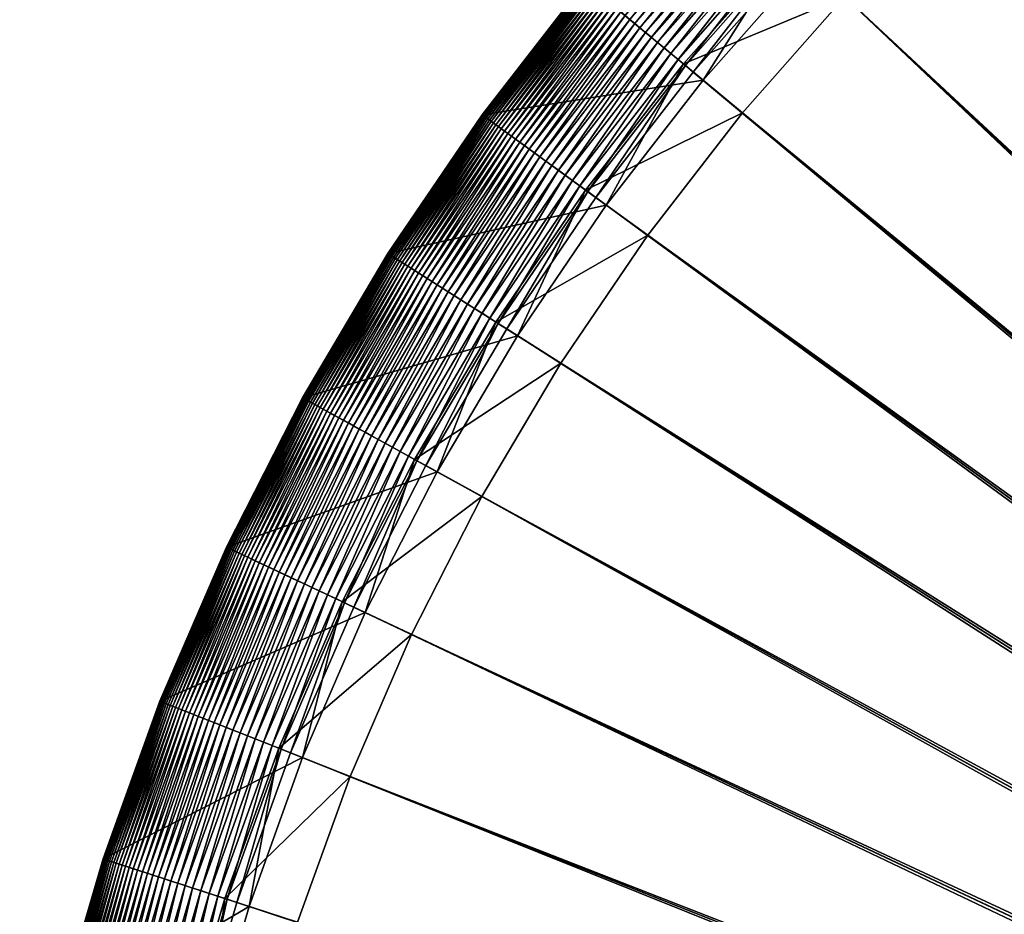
# Model space of a CAD drawing. Header units: millimetres. Extents: x -4.88 to 4.89, y -4.29 to 5.48.
# Tile 26 of 256: x -4.79 to -2.99, y 2 to 3.64. Entities that reach past the tile are written whole.
import ezdxf

# ---------------------------------------------------------------- set-up
doc = ezdxf.new("R2010")
doc.units = ezdxf.units.MM
doc.layers.get('0').update_dxf_attribs({"true_color": 0x5890e1})

msp = doc.modelspace()

# ---------------------------------------------------------------- meshes
at = {"color": 206, "true_color": 0x6c0888}
mesh = msp.add_polyface(dxfattribs=at)
corners = [(0.0065, 5.2189, 63.1119), (-0.0132, 0.9078, 63.1119), (-0.2839, 5.2098, 63.1119), (0.0065, 0.9084, 63.6463), (0.0065, 5.102, 63.6229), (-0.2766, 5.0931, 63.6229), (-0.0329, 0.906, 63.1119), (-0.5731, 5.1825, 63.1119), (-0.0132, 0.9078, 63.6463), (-0.5585, 5.0664, 63.6229), (-0.0524, 0.9029, 63.1119), (-0.8601, 5.137, 63.1119), (-0.0329, 0.906, 63.6463), (-0.8382, 5.0221, 63.6229), (-0.0716, 0.8986, 63.1119), (-1.1436, 5.0736, 63.1119), (-0.0524, 0.9029, 63.6463), (-1.1145, 4.9603, 63.6229), (-0.0906, 0.8931, 63.1119), (-1.4226, 4.9926, 63.1119), (-0.0716, 0.8986, 63.6463), (-1.3865, 4.8813, 63.6229), (-0.1092, 0.8864, 63.1119), (-1.696, 4.8942, 63.1119), (-0.0906, 0.8931, 63.6463), (-1.6529, 4.7854, 63.6229), (-0.1273, 0.8785, 63.1119), (-1.9626, 4.7788, 63.1119), (-0.1092, 0.8864, 63.6463), (-1.9128, 4.673, 63.6229), (-0.1449, 0.8696, 63.1119), (-2.2215, 4.6469, 63.1119), (-0.1273, 0.8785, 63.6463), (-2.1651, 4.5444, 63.6229), (-0.1618, 0.8595, 63.1119), (-2.4715, 4.499, 63.1119), (-0.1449, 0.8696, 63.6463), (-2.4089, 4.4002, 63.6229), (-2.491, 4.5297, 63.1136), (-2.7228, 4.3508, 63.1124), (-2.7332, 4.3652, 63.1136), (-2.4815, 4.5147, 63.1124), (-2.7118, 4.3357, 63.1119), (-0.1782, 0.8484, 63.1119), (-0.1618, 0.8595, 63.6463), (-2.6431, 4.2411, 63.6229), (-2.4841, 4.5188, 63.9738), (-2.7256, 4.3546, 63.9738), (-2.6981, 4.3168, 65.0173), (-2.824, 4.49, 63.183), (-2.8187, 4.4828, 63.174), (-3.0573, 4.2977, 63.174), (-2.813, 4.4749, 63.1655), (-3.0511, 4.2903, 63.1655), (-2.8069, 4.4666, 63.1575), (-3.0445, 4.2823, 63.1575), (-2.8004, 4.4577, 63.15), (-3.0375, 4.2738, 63.15), (-2.7936, 4.4482, 63.1432), (-3.03, 4.2648, 63.1432), (-2.7863, 4.4382, 63.1369), (-3.0221, 4.2552, 63.1369), (-2.7785, 4.4275, 63.1313), (-3.0137, 4.2451, 63.1313), (-2.7704, 4.4163, 63.1263), (-3.0049, 4.2344, 63.1263), (-2.7618, 4.4045, 63.122), (-2.9956, 4.2231, 63.122), (-2.7527, 4.392, 63.1185), (-2.9857, 4.2112, 63.1185), (-2.7432, 4.3789, 63.1157), (-2.9754, 4.1988, 63.1157), (-2.9646, 4.1857, 63.1136), (-2.9532, 4.172, 63.1124), (-2.9414, 4.1576, 63.1119), (-0.1938, 0.8363, 63.1119), (-0.1782, 0.8484, 63.6463), (-2.8668, 4.0675, 63.6229), (-2.9563, 4.1757, 63.9738), (-2.9265, 4.1396, 65.0173), (-2.8631, 4.5439, 65.23), (-3.1054, 4.3559, 65.23), (-0.2086, 0.8233, 63.1119), (-3.1593, 3.9655, 63.1119), (-0.1938, 0.8363, 63.6463), (-3.0792, 3.8802, 63.6229), (-0.2225, 0.8093, 63.1119), (-3.3647, 3.7601, 63.1119), (-0.2086, 0.8233, 63.6463), (-3.2795, 3.68, 63.6229), (-0.2356, 0.7945, 63.1119), (-3.5569, 3.5421, 63.1119), (-0.2225, 0.8093, 63.6463), (-3.4667, 3.4676, 63.6229), (-0.2477, 0.7789, 63.1119), (-3.7349, 3.3126, 63.1119), (-0.2356, 0.7945, 63.6463), (-3.6403, 3.2438, 63.6229)]
mesh.append_faces([[corners[k] for k in face] for face in [(0, 1, 2), (2, 6, 7), (7, 10, 11), (11, 14, 15), (15, 18, 19), (19, 22, 23), (23, 26, 27), (27, 30, 31), (31, 34, 35), (38, 39, 40), (41, 42, 39), (35, 43, 42), (37, 47, 45), (46, 48, 47), (66, 69, 67), (68, 71, 69), (70, 72, 71), (40, 73, 72), (39, 74, 73), (42, 75, 74), (45, 78, 77), (47, 79, 78), (48, 81, 79), (74, 82, 83), (83, 86, 87), (87, 90, 91), (91, 94, 95)]], dxfattribs={"vtx0": -1, "color": 206})
mesh.append_faces([[corners[k] for k in face] for face in [(3, 4, 5), (8, 5, 9), (12, 9, 13), (16, 13, 17), (20, 17, 21), (24, 21, 25), (28, 25, 29), (32, 29, 33), (36, 33, 37), (44, 37, 45), (37, 46, 47), (49, 50, 51), (50, 52, 53), (52, 54, 55), (54, 56, 57), (56, 58, 59), (58, 60, 61), (60, 62, 63), (62, 64, 65), (64, 66, 67), (66, 68, 69), (68, 70, 71), (70, 40, 72), (40, 39, 73), (39, 42, 74), (76, 45, 77), (45, 47, 78), (47, 48, 79), (48, 80, 81), (84, 77, 85), (88, 85, 89), (92, 89, 93), (96, 93, 97)]], dxfattribs={"vtx2": -1, "color": 206})
mesh = msp.add_polyface(dxfattribs=at)
corners = [(-0.0716, 0.8986, 63.6463), (-1.3865, 4.8813, 63.6229), (-0.0906, 0.8931, 63.6463), (-1.4226, 4.9926, 63.1119), (-0.0906, 0.8931, 63.1119), (-0.1092, 0.8864, 63.1119), (-1.6529, 4.7854, 63.6229), (-0.1092, 0.8864, 63.6463), (-1.696, 4.8942, 63.1119), (-0.1273, 0.8785, 63.1119), (-1.9128, 4.673, 63.6229), (-0.1273, 0.8785, 63.6463), (-1.9626, 4.7788, 63.1119), (-0.1449, 0.8696, 63.1119), (-2.1651, 4.5444, 63.6229), (-0.1449, 0.8696, 63.6463), (-2.2215, 4.6469, 63.1119), (-0.1618, 0.8595, 63.1119), (-2.4089, 4.4002, 63.6229), (-0.1618, 0.8595, 63.6463), (-2.4715, 4.499, 63.1119), (-0.1782, 0.8484, 63.1119), (-2.6431, 4.2411, 63.6229), (-0.1782, 0.8484, 63.6463), (-2.7118, 4.3357, 63.1119), (-0.1938, 0.8363, 63.1119), (-2.8668, 4.0675, 63.6229), (-0.1938, 0.8363, 63.6463), (-2.9414, 4.1576, 63.1119), (-0.2086, 0.8233, 63.1119), (-3.0792, 3.8802, 63.6229), (-0.2086, 0.8233, 63.6463), (-3.1593, 3.9655, 63.1119), (-0.2225, 0.8093, 63.1119), (-3.2795, 3.68, 63.6229), (-0.2225, 0.8093, 63.6463), (-3.3647, 3.7601, 63.1119), (-0.2356, 0.7945, 63.1119), (-3.4667, 3.4676, 63.6229), (-0.2356, 0.7945, 63.6463), (-3.5569, 3.5421, 63.1119), (-0.2477, 0.7789, 63.1119), (-3.6403, 3.2438, 63.6229), (-0.2477, 0.7789, 63.6463), (-3.7349, 3.3126, 63.1119), (-0.2588, 0.7626, 63.1119), (-3.8982, 3.0723, 63.1119), (-3.7995, 3.0096, 63.6229), (-0.2588, 0.7626, 63.6463), (-0.2688, 0.7456, 63.1119), (-4.0461, 2.8222, 63.1119), (-3.9436, 2.7659, 63.6229), (-0.2688, 0.7456, 63.6463), (-0.2778, 0.728, 63.1119), (-4.178, 2.5634, 63.1119), (-4.0722, 2.5136, 63.6229), (-0.2778, 0.728, 63.6463), (-0.2856, 0.7099, 63.1119), (-4.2934, 2.2967, 63.1119), (-4.1847, 2.2537, 63.6229), (-0.2856, 0.7099, 63.6463), (-0.2923, 0.6913, 63.1119), (-4.3918, 2.0234, 63.1119), (-4.2806, 1.9872, 63.6229), (-0.2923, 0.6913, 63.6463), (-0.2978, 0.6724, 63.1119), (-4.4729, 1.7444, 63.1119), (-4.3596, 1.7153, 63.6229), (-0.2978, 0.6724, 63.6463), (-0.3021, 0.6531, 63.1119), (-4.5363, 1.4608, 63.1119), (-4.4214, 1.4389, 63.6229), (-0.3021, 0.6531, 63.6463), (-0.3052, 0.6336, 63.1119), (-4.5817, 1.1739, 63.1119), (-4.4657, 1.1592, 63.6229), (-0.3052, 0.6336, 63.6463), (-0.3071, 0.614, 63.1119), (-4.4923, 0.8773, 63.6229), (-0.3071, 0.614, 63.6463), (-4.609, 0.8847, 63.1119), (-0.3077, 0.5943, 63.1119), (-4.5012, 0.5943, 63.6229), (-0.3077, 0.5943, 63.6463)]
mesh.append_faces([[corners[k] for k in face] for face in [(0, 1, 2), (2, 6, 7), (7, 10, 11), (11, 14, 15), (15, 18, 19), (19, 22, 23), (23, 26, 27), (27, 30, 31), (31, 34, 35), (35, 38, 39), (39, 42, 43), (44, 45, 46), (43, 47, 48), (46, 49, 50), (48, 51, 52), (50, 53, 54), (52, 55, 56), (54, 57, 58), (56, 59, 60), (58, 61, 62), (60, 63, 64), (62, 65, 66), (64, 67, 68), (66, 69, 70), (68, 71, 72), (70, 73, 74), (72, 75, 76), (76, 78, 79), (79, 82, 83)]], dxfattribs={"vtx0": -1, "color": 206})
mesh.append_faces([[corners[k] for k in face] for face in [(3, 4, 5), (8, 5, 9), (12, 9, 13), (16, 13, 17), (20, 17, 21), (24, 21, 25), (28, 25, 29), (32, 29, 33), (36, 33, 37), (40, 37, 41), (44, 41, 45), (43, 42, 47), (46, 45, 49), (48, 47, 51), (50, 49, 53), (52, 51, 55), (54, 53, 57), (56, 55, 59), (58, 57, 61), (60, 59, 63), (62, 61, 65), (64, 63, 67), (66, 65, 69), (68, 67, 71), (70, 69, 73), (72, 71, 75), (74, 73, 77), (76, 75, 78), (80, 77, 81), (79, 78, 82)]], dxfattribs={"vtx2": -1, "color": 206})
mesh = msp.add_polyface(dxfattribs=at)
corners = [(-3.0792, 3.8802, 63.6229), (-3.3818, 3.7761, 63.9738), (-3.2795, 3.68, 63.6229), (-3.1753, 3.9826, 63.9738), (-3.3477, 3.7441, 65.0173), (-3.5504, 3.9344, 63.3333), (-3.7517, 3.7033, 63.3203), (-3.7531, 3.7045, 63.3333), (-3.5491, 3.9332, 63.3203), (-3.75, 3.7019, 63.3074), (-3.5475, 3.9316, 63.3074), (-3.7479, 3.7002, 63.2947), (-3.5455, 3.9298, 63.2947), (-3.7454, 3.6981, 63.2822), (-3.5431, 3.9276, 63.2822), (-3.7425, 3.6957, 63.2699), (-3.5404, 3.925, 63.2699), (-3.7392, 3.693, 63.2579), (-3.5373, 3.9221, 63.2579), (-3.7355, 3.6899, 63.2461), (-3.5338, 3.9188, 63.2461), (-3.7314, 3.6865, 63.2347), (-3.5298, 3.9151, 63.2347), (-3.5255, 3.911, 63.2236), (-3.7268, 3.6827, 63.2236), (-3.5207, 3.9066, 63.2128), (-3.7218, 3.6786, 63.2128), (-3.5156, 3.9017, 63.2025), (-3.7163, 3.674, 63.2025), (-3.5099, 3.8964, 63.1925), (-3.7103, 3.6691, 63.1925), (-3.5038, 3.8907, 63.183), (-3.7039, 3.6637, 63.183), (-3.4973, 3.8845, 63.174), (-3.6969, 3.658, 63.174), (-3.4902, 3.8779, 63.1655), (-3.6895, 3.6519, 63.1655), (-3.4827, 3.8708, 63.1575), (-3.6815, 3.6453, 63.1575), (-3.4747, 3.8633, 63.15), (-3.6731, 3.6382, 63.15), (-3.4661, 3.8553, 63.1432), (-3.664, 3.6308, 63.1432), (-3.4571, 3.8468, 63.1369), (-3.6545, 3.6229, 63.1369), (-3.4475, 3.8378, 63.1313), (-3.6443, 3.6145, 63.1313), (-3.4374, 3.8283, 63.1263), (-3.6336, 3.6056, 63.1263), (-3.4267, 3.8182, 63.122), (-3.6224, 3.5963, 63.122), (-3.4155, 3.8077, 63.1185), (-3.6105, 3.5865, 63.1185), (-3.4037, 3.7966, 63.1157), (-3.598, 3.5762, 63.1157), (-3.3913, 3.785, 63.1136), (-3.5849, 3.5653, 63.1136), (-3.3783, 3.7728, 63.1124), (-3.5712, 3.554, 63.1124), (-3.3647, 3.7601, 63.1119), (-3.5569, 3.5421, 63.1119), (-3.5749, 3.5571, 63.9738), (-3.4667, 3.4676, 63.6229), (-3.5388, 3.5272, 65.0173), (-3.5523, 3.9362, 65.23), (-3.7552, 3.7062, 65.23), (-3.7912, 3.3535, 63.1185), (-3.7781, 3.344, 63.1157), (-3.7644, 3.334, 63.1136), (-3.75, 3.3235, 63.1124), (-3.7349, 3.3126, 63.1119), (-3.716, 3.2988, 65.0173)]
mesh.append_faces([[corners[k] for k in face] for face in [(0, 1, 2), (3, 4, 1), (5, 6, 7), (8, 9, 6), (10, 11, 9), (12, 13, 11), (14, 15, 13), (16, 17, 15), (18, 19, 17), (20, 21, 19), (22, 24, 21), (23, 26, 24), (25, 28, 26), (27, 30, 28), (29, 32, 30), (31, 34, 32), (33, 36, 34), (35, 38, 36), (37, 40, 38), (39, 42, 40), (41, 44, 42), (43, 46, 44), (45, 48, 46), (47, 50, 48), (49, 52, 50), (51, 54, 52), (53, 56, 54), (55, 58, 56), (57, 60, 58), (2, 61, 62), (1, 63, 61), (4, 65, 63)]], dxfattribs={"vtx0": -1, "color": 206})
mesh.append_faces([[corners[k] for k in face] for face in [(22, 23, 24), (23, 25, 26), (25, 27, 28), (27, 29, 30), (29, 31, 32), (31, 33, 34), (33, 35, 36), (35, 37, 38), (37, 39, 40), (39, 41, 42), (41, 43, 44), (43, 45, 46), (45, 47, 48), (47, 49, 50), (49, 51, 52), (51, 53, 54), (53, 55, 56), (55, 57, 58), (57, 59, 60), (2, 1, 61), (1, 4, 63), (4, 64, 65), (50, 52, 66), (52, 54, 67), (54, 56, 68), (56, 58, 69), (58, 60, 70), (61, 63, 71)]], dxfattribs={"vtx2": -1, "color": 206})
mesh = msp.add_polyface(dxfattribs=at)
corners = [(-3.5523, 3.9362, 65.23), (-3.7552, 3.7062, 63.3863), (-3.7552, 3.7062, 65.23), (-3.5523, 3.9362, 63.3863), (-3.7551, 3.7062, 63.373), (-3.5523, 3.9362, 63.373), (-3.7548, 3.7059, 63.3597), (-3.552, 3.9359, 63.3597), (-3.7541, 3.7053, 63.3465), (-3.5513, 3.9353, 63.3465), (-3.7531, 3.7045, 63.3333), (-3.9431, 3.4638, 63.3863), (-3.9431, 3.4638, 65.23), (-3.9431, 3.4638, 63.373), (-3.9427, 3.4636, 63.3597), (-3.942, 3.463, 63.3465), (-3.941, 3.4623, 63.3333), (-3.7517, 3.7033, 63.3203), (-3.9395, 3.4612, 63.3203), (-3.75, 3.7019, 63.3074), (-3.9377, 3.4599, 63.3074), (-3.7479, 3.7002, 63.2947), (-3.9355, 3.4583, 63.2947), (-3.7454, 3.6981, 63.2822), (-3.9329, 3.4564, 63.2822), (-3.7425, 3.6957, 63.2699), (-3.9299, 3.4542, 63.2699), (-3.7392, 3.693, 63.2579), (-3.9264, 3.4517, 63.2579), (-3.7355, 3.6899, 63.2461), (-3.9225, 3.4489, 63.2461), (-3.7314, 3.6865, 63.2347), (-3.9182, 3.4457, 63.2347), (-3.7268, 3.6827, 63.2236), (-3.9134, 3.4422, 63.2236), (-3.7218, 3.6786, 63.2128), (-3.9081, 3.4384, 63.2128), (-3.7163, 3.674, 63.2025), (-3.9023, 3.4342, 63.2025), (-3.7103, 3.6691, 63.1925), (-3.8961, 3.4296, 63.1925), (-3.7039, 3.6637, 63.183), (-3.8893, 3.4247, 63.183), (-3.6969, 3.658, 63.174), (-3.882, 3.4194, 63.174), (-3.6895, 3.6519, 63.1655), (-3.8742, 3.4137, 63.1655), (-3.6815, 3.6453, 63.1575), (-3.8658, 3.4077, 63.1575), (-3.6731, 3.6382, 63.15), (-3.8569, 3.4012, 63.15), (-3.664, 3.6308, 63.1432), (-3.8475, 3.3943, 63.1432), (-3.6545, 3.6229, 63.1369), (-3.8374, 3.387, 63.1369), (-3.6443, 3.6145, 63.1313), (-3.8268, 3.3793, 63.1313), (-3.6336, 3.6056, 63.1263), (-3.8155, 3.3711, 63.1263), (-3.6224, 3.5963, 63.122), (-3.8037, 3.3625, 63.122), (-3.5388, 3.5272, 65.0173)]
mesh.append_faces([[corners[k] for k in face] for face in [(0, 1, 2), (3, 4, 1), (5, 6, 4), (7, 8, 6), (9, 10, 8), (2, 11, 12), (1, 13, 11), (4, 14, 13), (6, 15, 14), (8, 16, 15), (10, 18, 16), (17, 20, 18), (19, 22, 20), (21, 24, 22), (23, 26, 24), (25, 28, 26), (27, 30, 28), (29, 32, 30), (31, 34, 32), (33, 36, 34), (35, 38, 36), (37, 40, 38), (39, 42, 40), (41, 44, 42), (43, 46, 44), (45, 48, 46), (47, 50, 48), (49, 52, 50), (51, 54, 52), (53, 56, 54), (55, 58, 56)]], dxfattribs={"vtx0": -1, "color": 206})
mesh.append_faces([[corners[k] for k in face] for face in [(2, 1, 11), (1, 4, 13), (4, 6, 14), (6, 8, 15), (8, 10, 16), (10, 17, 18), (17, 19, 20), (19, 21, 22), (21, 23, 24), (23, 25, 26), (25, 27, 28), (27, 29, 30), (29, 31, 32), (31, 33, 34), (33, 35, 36), (35, 37, 38), (37, 39, 40), (39, 41, 42), (41, 43, 44), (43, 45, 46), (45, 47, 48), (47, 49, 50), (49, 51, 52), (51, 53, 54), (53, 55, 56), (55, 57, 58), (57, 59, 60), (61, 2, 12)]], dxfattribs={"vtx2": -1, "color": 206})
mesh = msp.add_polyface(dxfattribs=at)
corners = [(-3.6336, 3.6056, 63.1263), (-3.8037, 3.3625, 63.122), (-3.8155, 3.3711, 63.1263), (-3.6224, 3.5963, 63.122), (-3.7912, 3.3535, 63.1185), (-3.6105, 3.5865, 63.1185), (-3.7781, 3.344, 63.1157), (-3.598, 3.5762, 63.1157), (-3.7644, 3.334, 63.1136), (-3.5849, 3.5653, 63.1136), (-3.75, 3.3235, 63.1124), (-3.5712, 3.554, 63.1124), (-3.7349, 3.3126, 63.1119), (-3.4667, 3.4676, 63.6229), (-3.5749, 3.5571, 63.9738), (-3.7539, 3.3263, 63.9738), (-3.6403, 3.2438, 63.6229), (-3.716, 3.2988, 65.0173), (-3.5388, 3.5272, 65.0173), (-3.9431, 3.4638, 65.23), (-3.9431, 3.4638, 63.373), (-3.9427, 3.4636, 63.3597), (-4.1151, 3.2099, 63.3597), (-3.942, 3.463, 63.3465), (-4.1144, 3.2094, 63.3465), (-3.941, 3.4623, 63.3333), (-4.1133, 3.2087, 63.3333), (-3.9395, 3.4612, 63.3203), (-4.1118, 3.2078, 63.3203), (-3.9377, 3.4599, 63.3074), (-4.1099, 3.2066, 63.3074), (-3.9355, 3.4583, 63.2947), (-4.1076, 3.2051, 63.2947), (-3.9329, 3.4564, 63.2822), (-4.1048, 3.2034, 63.2822), (-3.9299, 3.4542, 63.2699), (-4.1017, 3.2014, 63.2699), (-3.9264, 3.4517, 63.2579), (-4.0981, 3.1991, 63.2579), (-3.9225, 3.4489, 63.2461), (-4.094, 3.1965, 63.2461), (-3.9182, 3.4457, 63.2347), (-4.0895, 3.1936, 63.2347), (-3.9134, 3.4422, 63.2236), (-4.0844, 3.1905, 63.2236), (-3.9081, 3.4384, 63.2128), (-4.0789, 3.187, 63.2128), (-3.9023, 3.4342, 63.2025), (-4.0729, 3.1831, 63.2025), (-3.8961, 3.4296, 63.1925), (-4.0664, 3.179, 63.1925), (-3.8893, 3.4247, 63.183), (-4.0593, 3.1745, 63.183), (-3.882, 3.4194, 63.174), (-4.0517, 3.1697, 63.174), (-3.8742, 3.4137, 63.1655), (-4.0436, 3.1645, 63.1655), (-3.8658, 3.4077, 63.1575), (-4.0348, 3.159, 63.1575), (-3.8569, 3.4012, 63.15), (-4.0256, 3.1531, 63.15), (-3.8475, 3.3943, 63.1432), (-4.0157, 3.1468, 63.1432), (-3.8374, 3.387, 63.1369), (-4.0052, 3.1401, 63.1369), (-3.8268, 3.3793, 63.1313), (-3.9941, 3.1331, 63.1313), (-3.9824, 3.1257, 63.1263), (-3.97, 3.1178, 63.122), (-3.957, 3.1096, 63.1185), (-3.9433, 3.1009, 63.1157), (-3.929, 3.0918, 63.1136), (-3.914, 3.0823, 63.1124), (-3.8982, 3.0723, 63.1119), (-3.918, 3.0848, 63.9738), (-3.7995, 3.0096, 63.6229), (-3.8785, 3.0597, 65.0173), (-4.1155, 3.2102, 65.23)]
mesh.append_faces([[corners[k] for k in face] for face in [(0, 1, 2), (3, 4, 1), (5, 6, 4), (7, 8, 6), (9, 10, 8), (11, 12, 10), (13, 15, 16), (14, 17, 15), (18, 19, 17), (51, 54, 52), (53, 56, 54), (55, 58, 56), (57, 60, 58), (59, 62, 60), (61, 64, 62), (63, 66, 64), (65, 67, 66), (2, 68, 67), (1, 69, 68), (4, 70, 69), (6, 71, 70), (8, 72, 71), (10, 73, 72), (16, 74, 75), (15, 76, 74), (17, 77, 76)]], dxfattribs={"vtx0": -1, "color": 206})
mesh.append_faces([[corners[k] for k in face] for face in [(13, 14, 15), (20, 21, 22), (21, 23, 24), (23, 25, 26), (25, 27, 28), (27, 29, 30), (29, 31, 32), (31, 33, 34), (33, 35, 36), (35, 37, 38), (37, 39, 40), (39, 41, 42), (41, 43, 44), (43, 45, 46), (45, 47, 48), (47, 49, 50), (49, 51, 52), (51, 53, 54), (53, 55, 56), (55, 57, 58), (57, 59, 60), (59, 61, 62), (61, 63, 64), (63, 65, 66), (65, 2, 67), (2, 1, 68), (1, 4, 69), (4, 6, 70), (6, 8, 71), (8, 10, 72), (10, 12, 73), (16, 15, 74), (15, 17, 76), (17, 19, 77)]], dxfattribs={"vtx2": -1, "color": 206})
mesh = msp.add_polyface(dxfattribs=at)
corners = [(-3.9431, 3.4638, 65.23), (-3.9431, 3.4638, 63.3863), (-4.1155, 3.2102, 63.3863), (-4.1155, 3.2102, 65.23), (-3.9431, 3.4638, 63.373), (-4.1155, 3.2102, 63.373), (-4.1151, 3.2099, 63.3597), (-3.9427, 3.4636, 63.3597), (-4.1144, 3.2094, 63.3465), (-3.942, 3.463, 63.3465), (-4.1133, 3.2087, 63.3333), (-3.941, 3.4623, 63.3333), (-4.1118, 3.2078, 63.3203), (-3.9395, 3.4612, 63.3203), (-4.1099, 3.2066, 63.3074), (-3.9377, 3.4599, 63.3074), (-4.1076, 3.2051, 63.2947), (-3.9355, 3.4583, 63.2947), (-4.1048, 3.2034, 63.2822), (-3.9329, 3.4564, 63.2822), (-4.1017, 3.2014, 63.2699), (-3.9299, 3.4542, 63.2699), (-4.0981, 3.1991, 63.2579), (-3.9264, 3.4517, 63.2579), (-4.094, 3.1965, 63.2461), (-3.9225, 3.4489, 63.2461), (-4.0895, 3.1936, 63.2347), (-3.9182, 3.4457, 63.2347), (-4.0844, 3.1905, 63.2236), (-3.9134, 3.4422, 63.2236), (-4.0789, 3.187, 63.2128), (-3.9081, 3.4384, 63.2128), (-4.0729, 3.1831, 63.2025), (-3.9023, 3.4342, 63.2025), (-4.0664, 3.179, 63.1925), (-3.8961, 3.4296, 63.1925), (-4.0593, 3.1745, 63.183), (-4.2716, 2.9462, 63.3863), (-4.2716, 2.9462, 65.23), (-4.2716, 2.9462, 63.373), (-4.2712, 2.946, 63.3597), (-4.2705, 2.9455, 63.3465), (-4.2693, 2.9449, 63.3333), (-4.2677, 2.944, 63.3203), (-4.2658, 2.943, 63.3074), (-4.2634, 2.9416, 63.2947), (-4.2605, 2.9401, 63.2822), (-4.2573, 2.9383, 63.2699), (-4.2535, 2.9362, 63.2579), (-4.2493, 2.9339, 63.2461), (-4.2446, 2.9313, 63.2347), (-4.2394, 2.9285, 63.2236), (-4.2337, 2.9253, 63.2128), (-4.2274, 2.9219, 63.2025), (-4.2206, 2.9182, 63.1925), (-4.2133, 2.9141, 63.183), (-4.0517, 3.1697, 63.174), (-4.2054, 2.9098, 63.174), (-4.0436, 3.1645, 63.1655), (-4.197, 2.9051, 63.1655), (-4.0348, 3.159, 63.1575), (-4.1879, 2.9002, 63.1575), (-4.0256, 3.1531, 63.15), (-4.1783, 2.8949, 63.15), (-4.0157, 3.1468, 63.1432), (-4.168, 2.8892, 63.1432), (-4.0052, 3.1401, 63.1369), (-4.1571, 2.8832, 63.1369), (-3.9941, 3.1331, 63.1313), (-4.1456, 2.8769, 63.1313), (-3.9824, 3.1257, 63.1263), (-4.1334, 2.8702, 63.1263), (-3.97, 3.1178, 63.122), (-4.1206, 2.8632, 63.122), (-3.957, 3.1096, 63.1185), (-4.1071, 2.8557, 63.1185), (-3.8785, 3.0597, 65.0173)]
mesh.append_faces([[corners[k] for k in face] for face in [(0, 2, 3), (1, 5, 2), (4, 6, 5), (7, 8, 6), (9, 10, 8), (11, 12, 10), (13, 14, 12), (15, 16, 14), (17, 18, 16), (19, 20, 18), (21, 22, 20), (23, 24, 22), (25, 26, 24), (27, 28, 26), (29, 30, 28), (31, 32, 30), (33, 34, 32), (35, 36, 34), (3, 37, 38), (2, 39, 37), (5, 40, 39), (6, 41, 40), (8, 42, 41), (10, 43, 42), (12, 44, 43), (14, 45, 44), (16, 46, 45), (18, 47, 46)]], dxfattribs={"vtx0": -1, "color": 206})
mesh.append_faces([[corners[k] for k in face] for face in [(0, 1, 2), (1, 4, 5), (3, 2, 37), (2, 5, 39), (5, 6, 40), (6, 8, 41), (8, 10, 42), (10, 12, 43), (12, 14, 44), (14, 16, 45), (16, 18, 46), (18, 20, 47), (20, 22, 48), (22, 24, 49), (24, 26, 50), (26, 28, 51), (28, 30, 52), (30, 32, 53), (32, 34, 54), (34, 36, 55), (36, 56, 57), (56, 58, 59), (58, 60, 61), (60, 62, 63), (62, 64, 65), (64, 66, 67), (66, 68, 69), (68, 70, 71), (70, 72, 73), (72, 74, 75), (76, 3, 38)]], dxfattribs={"vtx2": -1, "color": 206})
mesh = msp.add_polyface(dxfattribs=at)
corners = [(-4.1017, 3.2014, 63.2699), (-4.2535, 2.9362, 63.2579), (-4.2573, 2.9383, 63.2699), (-4.0981, 3.1991, 63.2579), (-4.2493, 2.9339, 63.2461), (-4.094, 3.1965, 63.2461), (-4.2446, 2.9313, 63.2347), (-4.0895, 3.1936, 63.2347), (-4.2394, 2.9285, 63.2236), (-4.0844, 3.1905, 63.2236), (-4.2337, 2.9253, 63.2128), (-4.0789, 3.187, 63.2128), (-4.2274, 2.9219, 63.2025), (-4.0729, 3.1831, 63.2025), (-4.2206, 2.9182, 63.1925), (-4.0664, 3.179, 63.1925), (-4.2133, 2.9141, 63.183), (-4.0593, 3.1745, 63.183), (-4.2054, 2.9098, 63.174), (-4.0517, 3.1697, 63.174), (-4.197, 2.9051, 63.1655), (-4.0436, 3.1645, 63.1655), (-4.1879, 2.9002, 63.1575), (-4.0348, 3.159, 63.1575), (-4.1783, 2.8949, 63.15), (-4.0256, 3.1531, 63.15), (-4.168, 2.8892, 63.1432), (-4.0157, 3.1468, 63.1432), (-4.1571, 2.8832, 63.1369), (-4.0052, 3.1401, 63.1369), (-4.1456, 2.8769, 63.1313), (-3.9941, 3.1331, 63.1313), (-4.1334, 2.8702, 63.1263), (-3.9824, 3.1257, 63.1263), (-4.1206, 2.8632, 63.122), (-3.97, 3.1178, 63.122), (-4.1071, 2.8557, 63.1185), (-3.957, 3.1096, 63.1185), (-3.9433, 3.1009, 63.1157), (-4.0929, 2.8479, 63.1157), (-3.929, 3.0918, 63.1136), (-4.078, 2.8398, 63.1136), (-3.914, 3.0823, 63.1124), (-4.0624, 2.8312, 63.1124), (-3.8982, 3.0723, 63.1119), (-4.0461, 2.8222, 63.1119), (-3.7995, 3.0096, 63.6229), (-3.918, 3.0848, 63.9738), (-4.0666, 2.8335, 63.9738), (-3.9436, 2.7659, 63.6229), (-3.8785, 3.0597, 65.0173), (-4.0256, 2.8109, 65.0173), (-4.2716, 2.9462, 65.23), (-4.3425, 2.6408, 63.174), (-4.3338, 2.6366, 63.1655), (-4.3244, 2.6322, 63.1575), (-4.3145, 2.6276, 63.15), (-4.3039, 2.6226, 63.1432), (-4.2926, 2.6173, 63.1369), (-4.2807, 2.6117, 63.1313), (-4.2682, 2.6058, 63.1263), (-4.2549, 2.5995, 63.122), (-4.241, 2.593, 63.1185), (-4.2263, 2.5861, 63.1157), (-4.211, 2.5789, 63.1136), (-4.1949, 2.5713, 63.1124), (-4.178, 2.5634, 63.1119), (-4.1992, 2.5733, 63.9738), (-4.0722, 2.5136, 63.6229), (-4.1569, 2.5534, 65.0173), (-4.4109, 2.6729, 65.23)]
mesh.append_faces([[corners[k] for k in face] for face in [(0, 1, 2), (3, 4, 1), (5, 6, 4), (7, 8, 6), (9, 10, 8), (11, 12, 10), (13, 14, 12), (15, 16, 14), (17, 18, 16), (19, 20, 18), (21, 22, 20), (23, 24, 22), (25, 26, 24), (27, 28, 26), (29, 30, 28), (31, 32, 30), (33, 34, 32), (35, 36, 34), (37, 39, 36), (38, 41, 39), (40, 43, 41), (42, 45, 43), (46, 48, 49), (47, 51, 48), (50, 52, 51), (28, 59, 58), (30, 60, 59), (32, 61, 60), (34, 62, 61), (36, 63, 62), (39, 64, 63), (41, 65, 64), (43, 66, 65), (49, 67, 68), (48, 69, 67), (51, 70, 69)]], dxfattribs={"vtx0": -1, "color": 206})
mesh.append_faces([[corners[k] for k in face] for face in [(37, 38, 39), (38, 40, 41), (40, 42, 43), (42, 44, 45), (46, 47, 48), (47, 50, 51), (16, 18, 53), (18, 20, 54), (20, 22, 55), (22, 24, 56), (24, 26, 57), (26, 28, 58), (28, 30, 59), (30, 32, 60), (32, 34, 61), (34, 36, 62), (36, 39, 63), (39, 41, 64), (41, 43, 65), (43, 45, 66), (49, 48, 67), (48, 51, 69), (51, 52, 70)]], dxfattribs={"vtx2": -1, "color": 206})
mesh = msp.add_polyface(dxfattribs=at)
corners = [(-4.2716, 2.9462, 65.23), (-4.2716, 2.9462, 63.3863), (-4.4109, 2.6729, 63.3863), (-4.4109, 2.6729, 65.23), (-4.2716, 2.9462, 63.373), (-4.4108, 2.6729, 63.373), (-4.2712, 2.946, 63.3597), (-4.4104, 2.6727, 63.3597), (-4.2705, 2.9455, 63.3465), (-4.4097, 2.6723, 63.3465), (-4.2693, 2.9449, 63.3333), (-4.4085, 2.6718, 63.3333), (-4.2677, 2.944, 63.3203), (-4.4069, 2.671, 63.3203), (-4.2658, 2.943, 63.3074), (-4.4048, 2.6701, 63.3074), (-4.2634, 2.9416, 63.2947), (-4.4023, 2.6689, 63.2947), (-4.2605, 2.9401, 63.2822), (-4.3994, 2.6675, 63.2822), (-4.2573, 2.9383, 63.2699), (-4.396, 2.6659, 63.2699), (-4.2535, 2.9362, 63.2579), (-4.3922, 2.6641, 63.2579), (-4.2493, 2.9339, 63.2461), (-4.3878, 2.6621, 63.2461), (-4.2446, 2.9313, 63.2347), (-4.383, 2.6598, 63.2347), (-4.2394, 2.9285, 63.2236), (-4.3776, 2.6573, 63.2236), (-4.2337, 2.9253, 63.2128), (-4.3717, 2.6545, 63.2128), (-4.2274, 2.9219, 63.2025), (-4.3652, 2.6514, 63.2025), (-4.2206, 2.9182, 63.1925), (-4.3582, 2.6481, 63.1925), (-4.2133, 2.9141, 63.183), (-4.3507, 2.6446, 63.183), (-4.3425, 2.6408, 63.174), (-4.2054, 2.9098, 63.174), (-4.3338, 2.6366, 63.1655), (-4.197, 2.9051, 63.1655), (-4.3244, 2.6322, 63.1575), (-4.1879, 2.9002, 63.1575), (-4.3145, 2.6276, 63.15), (-4.1783, 2.8949, 63.15), (-4.3039, 2.6226, 63.1432), (-4.168, 2.8892, 63.1432), (-4.2926, 2.6173, 63.1369), (-4.5327, 2.3915, 63.3863), (-4.5326, 2.3914, 63.373), (-4.5322, 2.3913, 63.3597), (-4.5314, 2.391, 63.3465), (-4.5302, 2.3905, 63.3333), (-4.5285, 2.3898, 63.3203), (-4.5265, 2.389, 63.3074), (-4.5239, 2.388, 63.2947), (-4.5209, 2.3868, 63.2822), (-4.5174, 2.3854, 63.2699), (-4.5135, 2.3838, 63.2579), (-4.509, 2.3821, 63.2461), (-4.504, 2.3801, 63.2347), (-4.4985, 2.3779, 63.2236), (-4.4924, 2.3755, 63.2128), (-4.4858, 2.3729, 63.2025), (-4.4786, 2.37, 63.1925)]
mesh.append_faces([[corners[k] for k in face] for face in [(0, 2, 3), (1, 5, 2), (4, 7, 5), (6, 9, 7), (8, 11, 9), (10, 13, 11), (12, 15, 13), (14, 17, 15), (16, 19, 17), (18, 21, 19), (20, 23, 21), (22, 25, 23), (24, 27, 25), (26, 29, 27), (28, 31, 29), (30, 33, 31), (32, 35, 33), (34, 37, 35), (36, 38, 37), (39, 40, 38), (41, 42, 40), (43, 44, 42), (45, 46, 44), (47, 48, 46)]], dxfattribs={"vtx0": -1, "color": 206})
mesh.append_faces([[corners[k] for k in face] for face in [(0, 1, 2), (1, 4, 5), (4, 6, 7), (6, 8, 9), (8, 10, 11), (10, 12, 13), (12, 14, 15), (14, 16, 17), (16, 18, 19), (18, 20, 21), (20, 22, 23), (22, 24, 25), (24, 26, 27), (26, 28, 29), (28, 30, 31), (30, 32, 33), (32, 34, 35), (34, 36, 37), (3, 2, 49), (2, 5, 50), (5, 7, 51), (7, 9, 52), (9, 11, 53), (11, 13, 54), (13, 15, 55), (15, 17, 56), (17, 19, 57), (19, 21, 58), (21, 23, 59), (23, 25, 60), (25, 27, 61), (27, 29, 62), (29, 31, 63), (31, 33, 64), (33, 35, 65)]], dxfattribs={"vtx2": -1, "color": 206})
mesh = msp.add_polyface(dxfattribs=at)
corners = [(-4.4109, 2.6729, 65.23), (-4.5327, 2.3915, 63.3863), (-4.5327, 2.3915, 65.23), (-4.4109, 2.6729, 63.3863), (-4.5326, 2.3914, 63.373), (-4.4108, 2.6729, 63.373), (-4.5322, 2.3913, 63.3597), (-4.4104, 2.6727, 63.3597), (-4.5314, 2.391, 63.3465), (-4.4097, 2.6723, 63.3465), (-4.5302, 2.3905, 63.3333), (-4.4085, 2.6718, 63.3333), (-4.5285, 2.3898, 63.3203), (-4.4069, 2.671, 63.3203), (-4.5265, 2.389, 63.3074), (-4.4048, 2.6701, 63.3074), (-4.5239, 2.388, 63.2947), (-4.4023, 2.6689, 63.2947), (-4.5209, 2.3868, 63.2822), (-4.3994, 2.6675, 63.2822), (-4.5174, 2.3854, 63.2699), (-4.396, 2.6659, 63.2699), (-4.5135, 2.3838, 63.2579), (-4.3922, 2.6641, 63.2579), (-4.509, 2.3821, 63.2461), (-4.3878, 2.6621, 63.2461), (-4.504, 2.3801, 63.2347), (-4.383, 2.6598, 63.2347), (-4.4985, 2.3779, 63.2236), (-4.3776, 2.6573, 63.2236), (-4.4924, 2.3755, 63.2128), (-4.3717, 2.6545, 63.2128), (-4.4858, 2.3729, 63.2025), (-4.3652, 2.6514, 63.2025), (-4.4786, 2.37, 63.1925), (-4.3582, 2.6481, 63.1925), (-4.3507, 2.6446, 63.183), (-4.4708, 2.367, 63.183), (-4.3425, 2.6408, 63.174), (-4.4624, 2.3636, 63.174), (-4.3338, 2.6366, 63.1655), (-4.4534, 2.3601, 63.1655), (-4.3244, 2.6322, 63.1575), (-4.4438, 2.3563, 63.1575), (-4.3145, 2.6276, 63.15), (-4.4336, 2.3522, 63.15), (-4.3039, 2.6226, 63.1432), (-4.4227, 2.3479, 63.1432), (-4.2926, 2.6173, 63.1369), (-4.4112, 2.3433, 63.1369), (-4.2807, 2.6117, 63.1313), (-4.399, 2.3385, 63.1313), (-4.2682, 2.6058, 63.1263), (-4.386, 2.3334, 63.1263), (-4.2549, 2.5995, 63.122), (-4.3724, 2.328, 63.122), (-4.241, 2.593, 63.1185), (-4.3581, 2.3223, 63.1185), (-4.2263, 2.5861, 63.1157), (-4.3431, 2.3164, 63.1157), (-4.211, 2.5789, 63.1136), (-4.3273, 2.3101, 63.1136), (-4.1949, 2.5713, 63.1124), (-4.3107, 2.3036, 63.1124), (-4.178, 2.5634, 63.1119), (-4.2934, 2.2967, 63.1119), (-4.0722, 2.5136, 63.6229), (-4.1992, 2.5733, 63.9738), (-4.3152, 2.3053, 63.9738), (-4.1847, 2.2537, 63.6229), (-4.1569, 2.5534, 65.0173), (-4.2717, 2.2881, 65.0173), (-4.6366, 2.1029, 63.3863), (-4.6365, 2.1029, 63.373), (-4.6361, 2.1027, 63.3597), (-4.6353, 2.1025, 63.3465), (-4.634, 2.1021, 63.3333), (-4.6323, 2.1015, 63.3203), (-4.6302, 2.1008, 63.3074)]
mesh.append_faces([[corners[k] for k in face] for face in [(0, 1, 2), (3, 4, 1), (5, 6, 4), (7, 8, 6), (9, 10, 8), (11, 12, 10), (13, 14, 12), (15, 16, 14), (17, 18, 16), (19, 20, 18), (21, 22, 20), (23, 24, 22), (25, 26, 24), (27, 28, 26), (29, 30, 28), (31, 32, 30), (33, 34, 32), (35, 37, 34), (36, 39, 37), (38, 41, 39), (40, 43, 41), (42, 45, 43), (44, 47, 45), (46, 49, 47), (48, 51, 49), (50, 53, 51), (52, 55, 53), (54, 57, 55), (56, 59, 57), (58, 61, 59), (60, 63, 61), (62, 65, 63), (66, 68, 69), (67, 71, 68), (70, 2, 71)]], dxfattribs={"vtx0": -1, "color": 206})
mesh.append_faces([[corners[k] for k in face] for face in [(35, 36, 37), (36, 38, 39), (38, 40, 41), (40, 42, 43), (42, 44, 45), (44, 46, 47), (46, 48, 49), (48, 50, 51), (50, 52, 53), (52, 54, 55), (54, 56, 57), (56, 58, 59), (58, 60, 61), (60, 62, 63), (62, 64, 65), (66, 67, 68), (67, 70, 71), (70, 0, 2), (2, 1, 72), (1, 4, 73), (4, 6, 74), (6, 8, 75), (8, 10, 76), (10, 12, 77), (12, 14, 78)]], dxfattribs={"vtx2": -1, "color": 206})
mesh = msp.add_polyface(dxfattribs=at)
corners = [(-4.5327, 2.3915, 65.23), (-4.6366, 2.1029, 63.3863), (-4.6366, 2.1029, 65.23), (-4.5327, 2.3915, 63.3863), (-4.6365, 2.1029, 63.373), (-4.5326, 2.3914, 63.373), (-4.6361, 2.1027, 63.3597), (-4.5322, 2.3913, 63.3597), (-4.6353, 2.1025, 63.3465), (-4.5314, 2.391, 63.3465), (-4.634, 2.1021, 63.3333), (-4.5302, 2.3905, 63.3333), (-4.6323, 2.1015, 63.3203), (-4.5285, 2.3898, 63.3203), (-4.6302, 2.1008, 63.3074), (-4.5265, 2.389, 63.3074), (-4.5239, 2.388, 63.2947), (-4.6276, 2.1, 63.2947), (-4.5209, 2.3868, 63.2822), (-4.6245, 2.099, 63.2822), (-4.5174, 2.3854, 63.2699), (-4.621, 2.0978, 63.2699), (-4.5135, 2.3838, 63.2579), (-4.6169, 2.0965, 63.2579), (-4.509, 2.3821, 63.2461), (-4.6123, 2.095, 63.2461), (-4.504, 2.3801, 63.2347), (-4.6072, 2.0934, 63.2347), (-4.4985, 2.3779, 63.2236), (-4.6016, 2.0915, 63.2236), (-4.4924, 2.3755, 63.2128), (-4.5954, 2.0895, 63.2128), (-4.4858, 2.3729, 63.2025), (-4.5886, 2.0873, 63.2025), (-4.4786, 2.37, 63.1925), (-4.5812, 2.0849, 63.1925), (-4.4708, 2.367, 63.183), (-4.5733, 2.0823, 63.183), (-4.4624, 2.3636, 63.174), (-4.5647, 2.0795, 63.174), (-4.4534, 2.3601, 63.1655), (-4.5555, 2.0766, 63.1655), (-4.4438, 2.3563, 63.1575), (-4.5457, 2.0734, 63.1575), (-4.4336, 2.3522, 63.15), (-4.5352, 2.07, 63.15), (-4.4227, 2.3479, 63.1432), (-4.5241, 2.0663, 63.1432), (-4.4112, 2.3433, 63.1369), (-4.5123, 2.0625, 63.1369), (-4.399, 2.3385, 63.1313), (-4.4998, 2.0584, 63.1313), (-4.386, 2.3334, 63.1263), (-4.4866, 2.0542, 63.1263), (-4.3724, 2.328, 63.122), (-4.4727, 2.0496, 63.122), (-4.3581, 2.3223, 63.1185), (-4.458, 2.0449, 63.1185), (-4.3431, 2.3164, 63.1157), (-4.4426, 2.0399, 63.1157), (-4.3273, 2.3101, 63.1136), (-4.4265, 2.0346, 63.1136), (-4.3107, 2.3036, 63.1124), (-4.4095, 2.0291, 63.1124), (-4.2934, 2.2967, 63.1119), (-4.3918, 2.0234, 63.1119), (-4.1847, 2.2537, 63.6229), (-4.3152, 2.3053, 63.9738), (-4.4141, 2.0306, 63.9738), (-4.2717, 2.2881, 65.0173), (-4.3696, 2.0161, 65.0173)]
mesh.append_faces([[corners[k] for k in face] for face in [(0, 1, 2), (3, 4, 1), (5, 6, 4), (7, 8, 6), (9, 10, 8), (11, 12, 10), (13, 14, 12), (15, 17, 14), (16, 19, 17), (18, 21, 19), (20, 23, 21), (22, 25, 23), (24, 27, 25), (26, 29, 27), (28, 31, 29), (30, 33, 31), (32, 35, 33), (34, 37, 35), (36, 39, 37), (38, 41, 39), (40, 43, 41), (42, 45, 43), (44, 47, 45), (46, 49, 47), (48, 51, 49), (50, 53, 51), (52, 55, 53), (54, 57, 55), (56, 59, 57), (58, 61, 59), (69, 2, 70)]], dxfattribs={"vtx0": -1, "color": 206})
mesh.append_faces([[corners[k] for k in face] for face in [(15, 16, 17), (16, 18, 19), (18, 20, 21), (20, 22, 23), (22, 24, 25), (24, 26, 27), (26, 28, 29), (28, 30, 31), (30, 32, 33), (32, 34, 35), (34, 36, 37), (36, 38, 39), (38, 40, 41), (40, 42, 43), (42, 44, 45), (44, 46, 47), (46, 48, 49), (48, 50, 51), (50, 52, 53), (52, 54, 55), (54, 56, 57), (56, 58, 59), (58, 60, 61), (60, 62, 63), (62, 64, 65), (66, 67, 68), (67, 69, 70), (69, 0, 2)]], dxfattribs={"vtx2": -1, "color": 206})
mesh = msp.add_polyface(dxfattribs=at)
corners = [(-4.3273, 2.3101, 63.1136), (-4.4095, 2.0291, 63.1124), (-4.4265, 2.0346, 63.1136), (-4.3107, 2.3036, 63.1124), (-4.3918, 2.0234, 63.1119), (-4.1847, 2.2537, 63.6229), (-4.4141, 2.0306, 63.9738), (-4.2806, 1.9872, 63.6229), (-4.3152, 2.3053, 63.9738), (-4.3696, 2.0161, 65.0173), (-4.6366, 2.1029, 65.23), (-4.6366, 2.1029, 63.3863), (-4.7221, 1.8084, 63.3863), (-4.7221, 1.8084, 65.23), (-4.6365, 2.1029, 63.373), (-4.7221, 1.8084, 63.373), (-4.6361, 2.1027, 63.3597), (-4.7217, 1.8083, 63.3597), (-4.6353, 2.1025, 63.3465), (-4.7208, 1.808, 63.3465), (-4.634, 2.1021, 63.3333), (-4.7195, 1.8077, 63.3333), (-4.6323, 2.1015, 63.3203), (-4.7178, 1.8073, 63.3203), (-4.6302, 2.1008, 63.3074), (-4.7157, 1.8067, 63.3074), (-4.6276, 2.1, 63.2947), (-4.713, 1.806, 63.2947), (-4.6245, 2.099, 63.2822), (-4.7099, 1.8052, 63.2822), (-4.621, 2.0978, 63.2699), (-4.7062, 1.8043, 63.2699), (-4.6169, 2.0965, 63.2579), (-4.7021, 1.8032, 63.2579), (-4.6123, 2.095, 63.2461), (-4.6974, 1.802, 63.2461), (-4.6072, 2.0934, 63.2347), (-4.6922, 1.8007, 63.2347), (-4.6016, 2.0915, 63.2236), (-4.6865, 1.7992, 63.2236), (-4.5954, 2.0895, 63.2128), (-4.6802, 1.7976, 63.2128), (-4.5886, 2.0873, 63.2025), (-4.6733, 1.7958, 63.2025), (-4.5812, 2.0849, 63.1925), (-4.6658, 1.7939, 63.1925), (-4.5733, 2.0823, 63.183), (-4.6577, 1.7918, 63.183), (-4.5647, 2.0795, 63.174), (-4.6489, 1.7896, 63.174), (-4.5555, 2.0766, 63.1655), (-4.6396, 1.7872, 63.1655), (-4.5457, 2.0734, 63.1575), (-4.6296, 1.7846, 63.1575), (-4.5352, 2.07, 63.15), (-4.6189, 1.7819, 63.15), (-4.5241, 2.0663, 63.1432), (-4.6076, 1.779, 63.1432), (-4.5123, 2.0625, 63.1369), (-4.5956, 1.7759, 63.1369), (-4.4998, 2.0584, 63.1313), (-4.5828, 1.7726, 63.1313), (-4.4866, 2.0542, 63.1263), (-4.5694, 1.7691, 63.1263), (-4.4727, 2.0496, 63.122), (-4.5552, 1.7655, 63.122), (-4.458, 2.0449, 63.1185), (-4.5403, 1.7617, 63.1185), (-4.4426, 2.0399, 63.1157), (-4.5246, 1.7577, 63.1157), (-4.5081, 1.7534, 63.1136), (-4.4909, 1.749, 63.1124), (-4.4729, 1.7444, 63.1119), (-4.4955, 1.7502, 63.9738), (-4.4502, 1.7386, 65.0173)]
mesh.append_faces([[corners[k] for k in face] for face in [(0, 1, 2), (3, 4, 1), (5, 6, 7), (8, 9, 6), (10, 12, 13), (11, 15, 12), (14, 17, 15), (16, 19, 17), (18, 21, 19), (20, 23, 21), (22, 25, 23), (24, 27, 25), (26, 29, 27), (28, 31, 29), (30, 33, 31), (32, 35, 33), (34, 37, 35), (36, 39, 37), (38, 41, 39), (40, 43, 41), (42, 45, 43), (44, 47, 45), (46, 49, 47), (48, 51, 49), (50, 53, 51)]], dxfattribs={"vtx0": -1, "color": 206})
mesh.append_faces([[corners[k] for k in face] for face in [(10, 11, 12), (11, 14, 15), (14, 16, 17), (16, 18, 19), (18, 20, 21), (20, 22, 23), (22, 24, 25), (24, 26, 27), (26, 28, 29), (28, 30, 31), (30, 32, 33), (32, 34, 35), (34, 36, 37), (36, 38, 39), (38, 40, 41), (40, 42, 43), (42, 44, 45), (44, 46, 47), (46, 48, 49), (48, 50, 51), (50, 52, 53), (52, 54, 55), (54, 56, 57), (56, 58, 59), (58, 60, 61), (60, 62, 63), (62, 64, 65), (64, 66, 67), (66, 68, 69), (68, 2, 70), (2, 1, 71), (1, 4, 72), (7, 6, 73), (6, 9, 74), (9, 10, 13)]], dxfattribs={"vtx2": -1, "color": 206})
mesh = msp.add_polyface(dxfattribs=at)
corners = [(-4.5457, 2.0734, 63.1575), (-4.6189, 1.7819, 63.15), (-4.6296, 1.7846, 63.1575), (-4.5352, 2.07, 63.15), (-4.6076, 1.779, 63.1432), (-4.5241, 2.0663, 63.1432), (-4.5956, 1.7759, 63.1369), (-4.5123, 2.0625, 63.1369), (-4.5828, 1.7726, 63.1313), (-4.4998, 2.0584, 63.1313), (-4.5694, 1.7691, 63.1263), (-4.4866, 2.0542, 63.1263), (-4.5552, 1.7655, 63.122), (-4.4727, 2.0496, 63.122), (-4.5403, 1.7617, 63.1185), (-4.458, 2.0449, 63.1185), (-4.5246, 1.7577, 63.1157), (-4.4426, 2.0399, 63.1157), (-4.5081, 1.7534, 63.1136), (-4.4265, 2.0346, 63.1136), (-4.4909, 1.749, 63.1124), (-4.4095, 2.0291, 63.1124), (-4.4729, 1.7444, 63.1119), (-4.2806, 1.9872, 63.6229), (-4.4955, 1.7502, 63.9738), (-4.3596, 1.7153, 63.6229), (-4.4141, 2.0306, 63.9738), (-4.4502, 1.7386, 65.0173), (-4.3696, 2.0161, 65.0173), (-4.7221, 1.8084, 65.23), (-4.7221, 1.8084, 63.3863), (-4.789, 1.5091, 63.3863), (-4.789, 1.5091, 65.23), (-4.7221, 1.8084, 63.373), (-4.789, 1.5091, 63.373), (-4.7217, 1.8083, 63.3597), (-4.7886, 1.509, 63.3597), (-4.7208, 1.808, 63.3465), (-4.7877, 1.5088, 63.3465), (-4.7195, 1.8077, 63.3333), (-4.7864, 1.5086, 63.3333), (-4.7178, 1.8073, 63.3203), (-4.7847, 1.5082, 63.3203), (-4.7157, 1.8067, 63.3074), (-4.7825, 1.5078, 63.3074), (-4.713, 1.806, 63.2947), (-4.7798, 1.5073, 63.2947), (-4.7099, 1.8052, 63.2822), (-4.7766, 1.5067, 63.2822), (-4.7062, 1.8043, 63.2699), (-4.7729, 1.506, 63.2699), (-4.7021, 1.8032, 63.2579), (-4.7687, 1.5052, 63.2579), (-4.6974, 1.802, 63.2461), (-4.764, 1.5043, 63.2461), (-4.6922, 1.8007, 63.2347), (-4.7587, 1.5033, 63.2347), (-4.6865, 1.7992, 63.2236), (-4.7529, 1.5022, 63.2236), (-4.6802, 1.7976, 63.2128), (-4.7465, 1.5009, 63.2128), (-4.6733, 1.7958, 63.2025), (-4.7395, 1.4996, 63.2025), (-4.6658, 1.7939, 63.1925), (-4.7319, 1.4982, 63.1925), (-4.6577, 1.7918, 63.183), (-4.7237, 1.4966, 63.183), (-4.6489, 1.7896, 63.174), (-4.7148, 1.4949, 63.174), (-4.6396, 1.7872, 63.1655), (-4.7053, 1.4931, 63.1655), (-4.6952, 1.4912, 63.1575), (-4.6844, 1.4891, 63.15), (-4.6729, 1.4869, 63.1432), (-4.6607, 1.4846, 63.1369), (-4.6478, 1.4821, 63.1313), (-4.6341, 1.4795, 63.1263), (-4.6197, 1.4768, 63.122), (-4.6046, 1.4739, 63.1185), (-4.5887, 1.4708, 63.1157), (-4.572, 1.4677, 63.1136), (-4.5545, 1.4643, 63.1124), (-4.5363, 1.4608, 63.1119), (-4.5592, 1.4652, 63.9738), (-4.5133, 1.4565, 65.0173)]
mesh.append_faces([[corners[k] for k in face] for face in [(0, 1, 2), (3, 4, 1), (5, 6, 4), (7, 8, 6), (9, 10, 8), (11, 12, 10), (13, 14, 12), (15, 16, 14), (17, 18, 16), (19, 20, 18), (21, 22, 20), (23, 24, 25), (26, 27, 24), (28, 29, 27), (29, 31, 32), (30, 34, 31), (33, 36, 34), (35, 38, 36), (37, 40, 38), (39, 42, 40), (41, 44, 42), (43, 46, 44), (45, 48, 46), (47, 50, 48)]], dxfattribs={"vtx0": -1, "color": 206})
mesh.append_faces([[corners[k] for k in face] for face in [(29, 30, 31), (30, 33, 34), (33, 35, 36), (35, 37, 38), (37, 39, 40), (39, 41, 42), (41, 43, 44), (43, 45, 46), (45, 47, 48), (47, 49, 50), (49, 51, 52), (51, 53, 54), (53, 55, 56), (55, 57, 58), (57, 59, 60), (59, 61, 62), (61, 63, 64), (63, 65, 66), (65, 67, 68), (67, 69, 70), (69, 2, 71), (2, 1, 72), (1, 4, 73), (4, 6, 74), (6, 8, 75), (8, 10, 76), (10, 12, 77), (12, 14, 78), (14, 16, 79), (16, 18, 80), (18, 20, 81), (20, 22, 82), (25, 24, 83), (24, 27, 84), (27, 29, 32)]], dxfattribs={"vtx2": -1, "color": 206})

doc.saveas('drawing.dxf')
